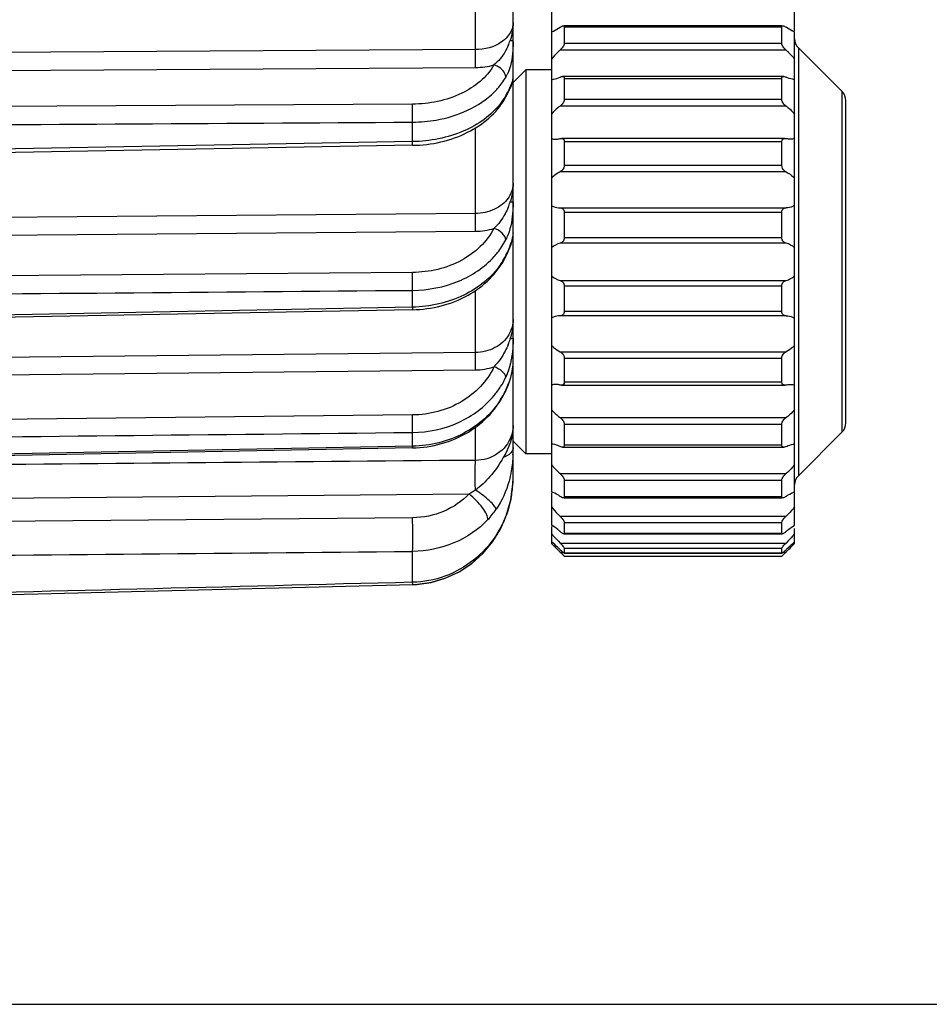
# Model space of a CAD drawing. Header units: millimetres. Extents: x 0 to 420, y 0 to 297.
# Tile 100 of 105: x 364 to 374, y 198 to 210. Entities that reach past the tile are written whole.
import ezdxf

# ---------------------------------------------------------------- set-up
doc = ezdxf.new("R2010")
doc.units = ezdxf.units.MM
doc.header["$LTSCALE"] = 23.1
doc.layers.get('0').update_dxf_attribs({"linetype": 'CONTINUOUS'})
doc.layers.add('DIM_PILOTEES', color=7, linetype='CONTINUOUS')
doc.styles.get("Standard").update_dxf_attribs({"font": 'txt', "width": 0.7})
doc.dimstyles.new('DIMSTYLE_1', dxfattribs={"dimtxt": 2.5, "dimasz": 3.5, "dimexe": 2, "dimexo": 0, "dimtad": 1, "dimlfac": 3.333333, "dimdsep": 46, "dimtxsty": 'Standard', "dimblk": '_FILLED', "dimblk1": '_FILLED', "dimblk2": '_FILLED', "dimcen": 0.09, "dimazin": 2, "dimtp": 0.5, "dimtm": 0.5, "dimtfac": 1, "dimtofl": 0, "dimtmove": 0, "dimatfit": 3, "dimldrblk": '_FILLED', "dimfxl": 0, "dimtolj": 1, "dimarcsym": 0})
doc.dimstyles.new('DIMSTYLE_5', dxfattribs={"dimtxt": 2.5, "dimasz": 3.5, "dimexe": 2, "dimexo": 0, "dimtad": 1, "dimlfac": 3.333333, "dimdsep": 46, "dimtxsty": 'Standard', "dimblk": '_FILLED', "dimblk1": '_FILLED', "dimblk2": '_FILLED', "dimcen": 0.09, "dimazin": 2, "dimtp": 0.3, "dimtm": 0.3, "dimtfac": 1, "dimtofl": 0, "dimtmove": 0, "dimatfit": 3, "dimldrblk": '_FILLED', "dimfxl": 0, "dimtolj": 1, "dimarcsym": 0})

# ---------------------------------------------------------------- blocks, each defined once
blk = doc.blocks.new('_FILLED')
at = {"color": 0, "linetype": 'ByBlock'}
blk.add_solid([(0, 0), (-1, 0.1429), (-1, -0.1429)], dxfattribs=at)
blk = doc.blocks.new('*D12')
at = {"layer": 'DIM_PILOTEES', "color": 2, "linetype": 'Continuous'}
for p, q in [((345.97, 279.813), (406.306, 279.813)), ((404.306, 279.813), (404.306, 238.938)), ((404.306, 198.063), (404.306, 238.938)), ((302.77, 198.063), (406.306, 198.063))]:
    blk.add_line(p, q, dxfattribs=at)
at = {"layer": 'DIM_PILOTEES', "color": 2, "linetype": 'Continuous', "xscale": 3.5, "yscale": 3.5, "zscale": 3.5}
for p, rotation in [((404.306, 279.813), 90), ((404.306, 198.063), 270)]:
    blk.add_blockref('_FILLED', p, dxfattribs=dict(at, rotation=rotation))
at = {"layer": 'DIM_PILOTEES', "color": 2, "linetype": 'Continuous', "insert": (401.181, 238.938), "char_height": 2.5, "width": 13.66071, "attachment_point": 2, "rotation": 90, "line_spacing_factor": 0.9}
blk.add_mtext('{\\ftxt;\\W0.0001;\\H0.0001;\\~}{\\ftxt;\\W3.6428571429;\\H2.5; }{\\ftxt;\\W0.0001;\\H0.0001;\\~}', dxfattribs=at)
blk = doc.blocks.new('*D14')
at = {"layer": 'DIM_PILOTEES', "color": 2, "linetype": 'Continuous'}
for p, q in [((340.27, 224.313), (401.306, 224.313)), ((399.306, 224.313), (399.306, 211.188)), ((399.306, 198.063), (399.306, 211.188)), ((302.77, 198.063), (401.306, 198.063))]:
    blk.add_line(p, q, dxfattribs=at)
at = {"layer": 'DIM_PILOTEES', "color": 2, "linetype": 'Continuous', "xscale": 3.5, "yscale": 3.5, "zscale": 3.5}
for p, rotation in [((399.306, 224.313), 90), ((399.306, 198.063), 270)]:
    blk.add_blockref('_FILLED', p, dxfattribs=dict(at, rotation=rotation))
at = {"layer": 'DIM_PILOTEES', "color": 2, "linetype": 'Continuous', "insert": (396.181, 211.188), "char_height": 2.5, "width": 10.71429, "attachment_point": 2, "rotation": 90, "line_spacing_factor": 0.9}
blk.add_mtext('{\\ftxt;\\W0.0001;\\H0.0001;\\~}{\\ftxt;\\W2.8571428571;\\H2.5; }{\\ftxt;\\W0.0001;\\H0.0001;\\~}', dxfattribs=at)

msp = doc.modelspace()

# ---------------------------------------------------------------- linework, layer by layer
at = {"color": 7, "linetype": 'Continuous'}
for p, q in [((369.37, 204.2354), (369.37, 211.0011)), ((368.9279, 209.2495), (368.9279, 210.5086)), ((369.82, 209.8465), (369.82, 204.0676)), ((372.67, 209.4685), (372.67, 209.8465)), ((372.52, 209.5275), (369.97, 209.5275)), ((369.97, 209.5153), (372.52, 209.5153)), ((369.97, 209.5153), (369.97, 209.3211)), ((372.52, 209.3211), (372.52, 209.5153)), ((372.67, 203.6786), (372.67, 209.4575)), ((372.52, 209.3211), (369.97, 209.3211)), ((368.9279, 209.2497), (355.4355, 209.1675)), ((372.5693, 209.2445), (369.9208, 209.2445)), ((373.2261, 208.7565), (372.714, 209.2686)), ((372.714, 209.2686), (372.714, 204.2565)), ((355.4368, 208.9583), (368.9292, 209.0396)), ((369.37, 208.8625), (369.52, 209.0125)), ((369.82, 209.0125), (369.52, 209.0125)), ((369.52, 209.0125), (369.52, 204.5125)), ((369.82, 208.8992), (369.8201, 208.8992)), ((372.5423, 208.9343), (369.9477, 208.9343)), ((369.97, 208.9117), (372.52, 208.9117)), ((369.97, 208.9117), (369.97, 208.6652)), ((372.52, 208.6652), (372.52, 208.9117)), ((372.67, 208.8992), (372.67, 208.8992)), ((373.2261, 204.7686), (373.2261, 208.7565)), ((368.1897, 208.6105), (354.2493, 208.5253)), ((369.2745, 208.6747), (369.2745, 208.6746)), ((372.52, 208.6652), (369.97, 208.6652)), ((373.27, 204.8747), (373.27, 208.6504)), ((372.5693, 208.5884), (369.9208, 208.5884)), ((368.191, 208.171), (368.191, 208.3992)), ((368.9279, 207.3291), (368.9279, 208.333)), ((368.191, 208.1707), (354.2506, 207.9134)), ((372.5551, 208.2085), (369.935, 208.2085)), ((369.935, 208.2085), (369.941, 208.2081)), ((369.97, 208.173), (372.52, 208.173)), ((369.97, 208.173), (369.97, 207.8897)), ((372.52, 207.8897), (372.52, 208.173)), ((368.1911, 208.1278), (354.2507, 207.8705)), ((372.5693, 207.8176), (369.9208, 207.8176)), ((372.52, 207.8897), (369.97, 207.8897)), ((368.9279, 207.3292), (355.4355, 207.2154)), ((369.9208, 207.3955), (372.5693, 207.3955)), ((369.97, 207.3457), (372.52, 207.3457)), ((369.97, 207.3457), (369.97, 207.0434)), ((372.52, 207.0434), (372.52, 207.3457)), ((355.4368, 207.0077), (368.9292, 207.1207)), ((369.37, 207.1017), (369.37, 207.1001)), ((372.5693, 206.9804), (369.9208, 206.9804)), ((372.52, 207.0434), (369.97, 207.0434)), ((369.2779, 206.8107), (369.2778, 206.8106)), ((368.1897, 206.6381), (354.2493, 206.52)), ((369.9208, 206.5447), (372.5693, 206.5447)), ((368.191, 206.2319), (368.191, 206.4284)), ((368.9279, 205.6992), (368.9279, 206.428)), ((369.97, 206.4817), (372.52, 206.4817)), ((369.97, 206.4817), (369.97, 206.1794)), ((372.52, 206.1794), (372.52, 206.4817)), ((368.191, 206.2317), (354.2506, 205.9655)), ((368.1912, 206.2016), (354.2508, 205.9354)), ((372.52, 206.1794), (369.97, 206.1794)), ((372.5693, 206.1296), (369.9208, 206.1296)), ((368.9279, 205.6994), (355.4355, 205.5559)), ((369.9208, 205.7075), (372.5693, 205.7075)), ((369.97, 205.6354), (372.52, 205.6354)), ((369.97, 205.6354), (369.97, 205.3521)), ((372.52, 205.3521), (372.52, 205.6354)), ((355.4368, 205.3532), (368.9292, 205.4959)), ((369.3697, 205.5603), (369.37, 205.5729)), ((369.2832, 205.2577), (369.2801, 205.2433)), ((369.935, 205.3166), (372.5551, 205.3166)), ((372.52, 205.3521), (369.97, 205.3521)), ((372.5551, 205.3166), (372.5491, 205.317)), ((368.1897, 204.968), (354.2493, 204.8191)), ((369.9208, 204.9367), (372.5693, 204.9367)), ((368.9279, 204.4358), (368.9279, 204.8265)), ((369.97, 204.8599), (372.52, 204.8599)), ((369.97, 204.8599), (369.97, 204.6134)), ((372.52, 204.6134), (372.52, 204.8599)), ((368.191, 204.6023), (368.191, 204.7637)), ((373.2261, 204.7686), (372.714, 204.2565)), ((368.191, 204.6021), (354.2506, 204.3315)), ((368.1913, 204.5827), (354.2509, 204.3122)), ((368.191, 204.6021), (368.1913, 204.5827)), ((369.37, 204.6625), (369.52, 204.5125)), ((369.37, 204.5882), (369.37, 204.573)), ((369.8201, 204.6259), (369.82, 204.6259)), ((369.9477, 204.5908), (372.5423, 204.5908)), ((372.52, 204.6134), (369.97, 204.6134)), ((372.67, 204.6259), (372.67, 204.6259)), ((369.82, 204.5125), (369.52, 204.5125)), ((369.9208, 204.2806), (372.5693, 204.2806)), ((369.97, 204.204), (372.52, 204.204)), ((369.97, 204.204), (369.97, 204.0098)), ((372.52, 204.0098), (372.52, 204.204)), ((355.4355, 203.924), (368.8534, 204.0429)), ((369.82, 204.0566), (369.82, 203.6786)), ((372.52, 204.0098), (369.97, 204.0098)), ((369.97, 203.9976), (372.52, 203.9976)), ((368.191, 203.764), (354.6436, 203.6383)), ((369.9208, 203.7804), (372.5693, 203.7804)), ((369.82, 203.6619), (369.82, 203.4628)), ((369.97, 203.7088), (372.52, 203.7088)), ((369.97, 203.7088), (369.97, 203.5791)), ((372.52, 203.5791), (372.52, 203.7088)), ((372.67, 203.4628), (372.67, 203.6377)), ((369.9655, 203.5744), (372.5246, 203.5744)), ((372.52, 203.5791), (369.97, 203.5791)), ((369.82, 203.4628), (369.8319, 203.4509)), ((369.8782, 203.4044), (369.8869, 203.3957)), ((369.9208, 203.4676), (372.5693, 203.4676)), ((369.97, 203.4055), (372.52, 203.4055)), ((369.97, 203.4055), (369.97, 203.3484)), ((372.52, 203.3484), (372.52, 203.4055)), ((372.67, 203.4628), (372.658, 203.4507)), ((368.191, 203.008), (368.191, 203.3687)), ((369.8869, 203.3957), (369.9024, 203.3802)), ((369.9024, 203.3802), (369.9146, 203.368)), ((369.9146, 203.368), (369.9177, 203.3649)), ((369.9177, 203.3649), (369.9208, 203.3618)), ((369.9208, 203.3618), (369.9503, 203.3618)), ((369.9208, 203.3618), (369.9314, 203.3512)), ((369.9314, 203.3512), (369.9523, 203.3303)), ((369.97, 203.3484), (369.9694, 203.3478)), ((369.9694, 203.3478), (372.5206, 203.3478)), ((372.52, 203.3484), (369.97, 203.3484)), ((369.97, 203.3131), (372.52, 203.3131)), ((372.5207, 203.3478), (372.52, 203.3484)), ((372.5398, 203.3618), (372.5693, 203.3618)), ((372.5407, 203.3332), (372.5586, 203.3512)), ((372.5586, 203.3512), (372.5693, 203.3618)), ((372.5724, 203.3649), (372.5693, 203.3618)), ((372.5724, 203.3649), (372.5693, 203.3618)), ((372.5755, 203.368), (372.5724, 203.3649)), ((372.5877, 203.3802), (372.5755, 203.368)), ((372.603, 203.3955), (372.5877, 203.3802)), ((355.2628, 202.6612), (368.1943, 202.9809))]:
    msp.add_line(p, q, dxfattribs=at)
for points in [[(369.2745, 208.6747), (369.2933, 208.7085), (369.3084, 208.7373), (369.3212, 208.7631), (369.3321, 208.7866), (369.3415, 208.8084), (369.3494, 208.8287), (369.3561, 208.8477), (369.3614, 208.8656), (369.3653, 208.8819), (369.3683, 208.8991), (369.37, 208.9198), (369.37, 208.9224)], [(369.3634, 207.0388), (369.3684, 207.0723), (369.37, 207.1001)], [(369.2779, 206.8107), (369.2996, 206.8552), (369.3232, 206.9094), (369.3414, 206.9578), (369.3546, 207.0008), (369.3634, 207.0388)], [(369.2802, 205.2434), (369.315, 205.3251), (369.3426, 205.4063), (369.3613, 205.4847), (369.3697, 205.5603)], [(368.1943, 202.981), (368.2396, 202.983), (368.4078, 203.0063), (368.5724, 203.0544), (368.7299, 203.1269), (368.8769, 203.2228), (369.0096, 203.3402), (369.1251, 203.4769), (369.2206, 203.63), (369.294, 203.7965), (369.3434, 203.9729), (369.3676, 204.1558), (369.37, 204.2354)], [(368.1943, 202.981), (368.2498, 202.9837), (368.4179, 203.0085), (368.5821, 203.0581), (368.7391, 203.132), (368.8852, 203.2292), (369.0169, 203.3478), (369.1312, 203.4854), (369.2254, 203.6392), (369.2974, 203.8061), (369.3454, 203.9828), (369.3678, 204.1629)]]:
    msp.add_lwpolyline(points, dxfattribs=at)
for centre, radius, start, end in [((368.725, 209.5541), 0.6408, 336.20509, 341.95656), ((372.82, 209.3747), 0.15, 180, 225), ((368.8586, 209.1657), 0.4884, 330.38082, 334.61378), ((373.12, 208.6504), 0.15, 0, 45), ((367.192, 208.1458), 0.9993, 358.9689, 1.42844), ((368.653, 207.6725), 0.713, 337.42389, 342.85629), ((368.5717, 207.7024), 0.7995, 342.52728, 343.39803), ((369.9799, 206.7487), 0.2391, 104.32301, 131.96508), ((372.5101, 206.7487), 0.2391, 48.03611, 75.67581), ((368.4861, 207.2388), 0.8942, 325.52784, 331.63618), ((368.5202, 207.2197), 0.8551, 331.67137, 333.16313), ((369.9802, 206.7769), 0.2397, 228.06777, 255.64414), ((372.5099, 206.7769), 0.2397, 284.35487, 311.93321), ((368.9986, 206.0992), 0.3731, 329.18067, 339.49745), ((368.5977, 206.0767), 0.7687, 338.20772, 343.4164), ((368.511, 206.1074), 0.8605, 343.10929, 344.7098), ((368.3963, 205.824), 0.9788, 327.65933, 334.98006), ((368.3565, 205.8491), 1.0258, 320.57332, 327.66406), ((368.41, 205.6627), 0.9626, 334.2892, 335.11797), ((368.3833, 205.6761), 0.9924, 327.81506, 334.26024), ((373.12, 204.8747), 0.15, 315, 360), ((367.4923, 204.5864), 1.8777, 357.38831, 359.58843), ((368.1245, 204.2356), 1.2455, 354.51924, 359.98904), ((372.82, 204.1504), 0.15, 135, 180), ((368.1168, 204.2363), 1.2533, 350.57677, 354.52326), ((368.1221, 204.2353), 1.2479, 345.85369, 350.57919), ((368.1308, 204.2333), 1.2389, 344.48639, 345.8488), ((368.3724, 204.4105), 0.9689, 316.41502, 325.55777), ((383.0804, 216.6061), 18.6704, 224.79739, 224.9988), ((358.2052, 217.804), 20.3692, 314.97871, 315.19799)]:
    msp.add_arc(centre, radius, start, end, dxfattribs=at)
for points in [[(369.37, 209.5663), (369.37, 209.4951), (369.3568, 209.4232), (369.3343, 209.3556)], [(369.37, 209.5663), (369.37, 209.5329), (369.3619, 209.4989), (369.3481, 209.4686)], [(369.3481, 209.4686), (369.337, 209.4443), (369.3222, 209.4216), (369.305, 209.4013)], [(368.9292, 209.0396), (369.0019, 209.0401), (369.0754, 209.0499), (369.1454, 209.0697)], [(369.2832, 208.7088), (369.2654, 208.6774), (369.2452, 208.6473), (369.2232, 208.6186)], [(369.2832, 208.7088), (369.2832, 208.6971), (369.2803, 208.6849), (369.2745, 208.6747)], [(354.2506, 208.3142), (358.8974, 208.3426), (363.5442, 208.3712), (368.191, 208.3992)], [(369.82, 208.2067), (369.8352, 208.2017), (369.8515, 208.1996), (369.8675, 208.1996)], [(369.9208, 208.2066), (369.9254, 208.2078), (369.9302, 208.2085), (369.935, 208.2085)], [(372.5551, 208.2085), (372.5599, 208.2085), (372.5647, 208.2078), (372.5693, 208.2066)], [(372.67, 208.2067), (372.6548, 208.2017), (372.6386, 208.1996), (372.6226, 208.1996)], [(369.37, 207.6848), (369.37, 207.6137), (369.3582, 207.5421), (369.3379, 207.474)], [(369.37, 207.6848), (369.37, 207.6476), (369.3621, 207.6098), (369.3481, 207.5753)], [(369.3481, 207.5753), (369.3386, 207.5521), (369.3263, 207.5298), (369.3118, 207.5093)], [(368.9292, 207.1207), (369.0021, 207.1213), (369.0759, 207.1326), (369.1454, 207.1547)], [(369.3105, 207.0812), (369.3025, 207.0601), (369.2934, 207.0393), (369.2832, 207.0192)], [(369.2832, 206.8337), (369.2832, 206.8258), (369.2814, 206.8177), (369.2779, 206.8107)], [(354.2506, 206.3106), (358.8974, 206.3499), (363.5442, 206.3894), (368.191, 206.4284)], [(369.37, 206.0879), (369.37, 206.0181), (369.3594, 205.9478), (369.341, 205.8805)], [(369.37, 206.0879), (369.37, 206.0474), (369.3622, 206.0064), (369.3481, 205.9685)], [(368.9292, 205.4959), (369.0023, 205.4967), (369.0763, 205.5093), (369.1454, 205.5334)], [(369.3676, 205.5315), (369.3691, 205.5453), (369.37, 205.5591), (369.37, 205.5729)], [(369.8675, 205.3255), (369.8515, 205.3255), (369.8352, 205.3234), (369.82, 205.3184)], [(369.935, 205.3166), (369.9302, 205.3166), (369.9254, 205.3173), (369.9208, 205.3185)], [(372.5693, 205.3185), (372.5647, 205.3173), (372.5599, 205.3166), (372.5551, 205.3166)], [(372.6226, 205.3255), (372.6386, 205.3255), (372.6548, 205.3234), (372.67, 205.3184)], [(369.37, 204.8458), (369.3701, 204.7145), (369.3216, 204.5822), (369.2548, 204.4692)], [(369.37, 204.8458), (369.37, 204.803), (369.3623, 204.7596), (369.3481, 204.7192)], [(354.2506, 204.6149), (358.8974, 204.6646), (363.5442, 204.7143), (368.191, 204.7636)], [(369.3681, 204.5009), (369.3652, 204.4377), (369.3588, 204.3745), (369.3481, 204.3121)], [(368.9279, 204.4365), (364.4304, 204.3956), (359.933, 204.3548), (355.4355, 204.3142)], [(368.9271, 204.0885), (368.9039, 204.0714), (368.879, 204.0563), (368.8534, 204.0429)], [(354.6436, 203.2441), (359.1594, 203.2854), (363.6752, 203.327), (368.191, 203.3687)], [(368.191, 203.0079), (363.8805, 202.8997), (359.57, 202.7942), (355.2596, 202.686)]]:
    msp.add_open_spline(points, degree=3, dxfattribs=at)
for points, knots in [([(369.9208, 209.5113), (369.9271, 209.5157), (369.9387, 209.5227), (369.9521, 209.5275), (369.9581, 209.5275)], [0, 0, 0, 0, 0.562443, 1, 1, 1, 1]), ([(369.9581, 209.5275), (369.9611, 209.5275), (369.9682, 209.5258), (369.97, 209.5186), (369.97, 209.5153)], [0, 0, 0, 0, 0.4798006, 1, 1, 1, 1]), ([(372.52, 209.5153), (372.52, 209.5186), (372.5219, 209.5258), (372.5289, 209.5275), (372.532, 209.5275)], [0, 0, 0, 0, 0.5203002, 1, 1, 1, 1]), ([(372.532, 209.5275), (372.538, 209.5275), (372.5513, 209.5227), (372.563, 209.5157), (372.5693, 209.5113)], [0, 0, 0, 0, 0.4375331, 1, 1, 1, 1]), ([(369.305, 209.4013), (369.2847, 209.3774), (369.18, 209.2855), (369.0345, 209.25), (368.9279, 209.2496)], [0, 0, 0, 0, 0.2270309, 1, 1, 1, 1]), ([(369.82, 209.4575), (369.8281, 209.4602), (369.8636, 209.4742), (369.8964, 209.4943), (369.9208, 209.5113)], [0, 0, 0, 0, 0.2221899, 1, 1, 1, 1]), ([(372.67, 209.4575), (372.662, 209.4602), (372.6265, 209.4742), (372.5936, 209.4943), (372.5693, 209.5113)], [0, 0, 0, 0, 0.2221909, 1, 1, 1, 1]), ([(369.3114, 209.2956), (369.301, 209.272), (369.2581, 209.1885), (369.1981, 209.1129), (369.1454, 209.0697)], [0, 0, 0, 0, 0.2739818, 1, 1, 1, 1]), ([(369.37, 209.3453), (369.37, 209.3095), (369.366, 209.1777), (369.3413, 209.0434), (369.2999, 208.9563)], [0, 0, 0, 0, 0.2709087, 1, 1, 1, 1]), ([(369.37, 209.3453), (369.37, 209.349), (369.3526, 209.3523), (369.3432, 209.3545), (369.3343, 209.3556)], [0, 0, 0, 0, 0.2910173, 1, 1, 1, 1]), ([(369.97, 209.3211), (369.97, 209.3144), (369.9654, 209.2998), (369.9497, 209.2732), (369.933, 209.2551), (369.9208, 209.2445)], [0, 0, 0, 0, 0.2171965, 0.4782396, 1, 1, 1, 1]), ([(372.5693, 209.2445), (372.5571, 209.2551), (372.5404, 209.2732), (372.5247, 209.2998), (372.52, 209.3144), (372.52, 209.3211)], [0, 0, 0, 0, 0.5218054, 0.7829084, 1, 1, 1, 1]), ([(368.9292, 209.0397), (368.9288, 209.0549), (368.9276, 209.1249), (368.9273, 209.1949), (368.9279, 209.2496)], [0, 0, 0, 0, 0.2185007, 1, 1, 1, 1]), ([(369.9208, 209.2445), (369.9118, 209.2368), (369.8756, 209.2041), (369.8425, 209.1677), (369.82, 209.1383)], [0, 0, 0, 0, 0.2421195, 1, 1, 1, 1]), ([(372.5693, 209.2445), (372.5783, 209.2368), (372.6145, 209.2041), (372.6476, 209.1677), (372.67, 209.1383)], [0, 0, 0, 0, 0.2421138, 1, 1, 1, 1]), ([(369.1454, 209.0697), (369.0621, 208.9239), (368.7553, 208.6822), (368.3866, 208.6117), (368.1897, 208.6105)], [0, 0, 0, 0, 0.4602137, 1, 1, 1, 1]), ([(369.2832, 208.9243), (369.2832, 208.9385), (369.2646, 209.0073), (369.1981, 209.0543), (369.1454, 209.0697)], [0, 0, 0, 0, 0.2061653, 1, 1, 1, 1]), ([(369.1489, 208.7512), (369.1623, 208.7645), (369.2126, 208.8176), (369.2563, 208.8771), (369.2832, 208.9243)], [0, 0, 0, 0, 0.2580615, 1, 1, 1, 1]), ([(369.331, 208.8007), (369.3426, 208.8256), (369.3586, 208.8655), (369.37, 208.908), (369.37, 208.9237)], [0, 0, 0, 0, 0.6368341, 1, 1, 1, 1]), ([(369.8201, 208.8992), (369.828, 208.8992), (369.863, 208.9024), (369.8965, 208.915), (369.9208, 208.9269)], [0, 0, 0, 0, 0.2265075, 1, 1, 1, 1]), ([(369.9208, 208.9269), (369.9231, 208.928), (369.9316, 208.9318), (369.9409, 208.9343), (369.9477, 208.9343)], [0, 0, 0, 0, 0.2731764, 1, 1, 1, 1]), ([(369.9477, 208.9343), (369.9532, 208.9343), (369.9662, 208.9311), (369.97, 208.9179), (369.97, 208.9117)], [0, 0, 0, 0, 0.4689582, 1, 1, 1, 1]), ([(372.52, 208.9117), (372.52, 208.9179), (372.5239, 208.9312), (372.5368, 208.9343), (372.5423, 208.9343)], [0, 0, 0, 0, 0.5311767, 1, 1, 1, 1]), ([(372.5423, 208.9343), (372.5445, 208.9343), (372.5538, 208.9335), (372.5628, 208.9301), (372.5693, 208.9269)], [0, 0, 0, 0, 0.2276952, 1, 1, 1, 1]), ([(372.67, 208.8992), (372.6621, 208.8992), (372.6271, 208.9024), (372.5936, 208.915), (372.5693, 208.9269)], [0, 0, 0, 0, 0.2265076, 1, 1, 1, 1]), ([(368.191, 208.3992), (368.2839, 208.3998), (368.6261, 208.4295), (368.9702, 208.5741), (369.1489, 208.7512)], [0, 0, 0, 0, 0.2698442, 1, 1, 1, 1]), ([(369.2832, 208.7088), (369.2878, 208.717), (369.3046, 208.7472), (369.3204, 208.7779), (369.331, 208.8007)], [0, 0, 0, 0, 0.273464, 1, 1, 1, 1]), ([(368.191, 208.3992), (368.1912, 208.4154), (368.1915, 208.4859), (368.191, 208.5563), (368.1897, 208.6106)], [0, 0, 0, 0, 0.2301291, 1, 1, 1, 1]), ([(369.2232, 208.6186), (369.1138, 208.4763), (368.7815, 208.2482), (368.3954, 208.1746), (368.191, 208.171)], [0, 0, 0, 0, 0.4676049, 1, 1, 1, 1]), ([(368.1911, 208.1278), (368.4122, 208.1319), (368.8335, 208.2199), (369.1776, 208.5038), (369.2745, 208.6747)], [0, 0, 0, 0, 0.5294374, 1, 1, 1, 1]), ([(369.97, 208.6652), (369.97, 208.6494), (369.9554, 208.6193), (369.9333, 208.5972), (369.9208, 208.5884)], [0, 0, 0, 0, 0.5073524, 1, 1, 1, 1]), ([(372.5693, 208.5884), (372.5567, 208.5972), (372.5346, 208.6193), (372.52, 208.6494), (372.52, 208.6652)], [0, 0, 0, 0, 0.4926886, 1, 1, 1, 1]), ([(369.9208, 208.5884), (369.9118, 208.5821), (369.8749, 208.5544), (369.842, 208.5215), (369.82, 208.4941)], [0, 0, 0, 0, 0.2381481, 1, 1, 1, 1]), ([(372.5693, 208.5884), (372.5783, 208.5821), (372.6151, 208.5544), (372.6481, 208.5215), (372.67, 208.4941)], [0, 0, 0, 0, 0.2381418, 1, 1, 1, 1]), ([(369.8675, 208.1996), (369.8718, 208.1996), (369.8898, 208.2002), (369.9076, 208.2033), (369.9208, 208.2066)], [0, 0, 0, 0, 0.2432487, 1, 1, 1, 1]), ([(369.941, 208.2081), (369.9484, 208.2071), (369.965, 208.1998), (369.97, 208.1819), (369.97, 208.173)], [0, 0, 0, 0, 0.4533398, 1, 1, 1, 1]), ([(372.52, 208.173), (372.52, 208.1829), (372.5269, 208.2031), (372.5467, 208.2085), (372.5551, 208.2085)], [0, 0, 0, 0, 0.5408332, 1, 1, 1, 1]), ([(372.6226, 208.1996), (372.6183, 208.1996), (372.6003, 208.2002), (372.5825, 208.2033), (372.5693, 208.2066)], [0, 0, 0, 0, 0.2432567, 1, 1, 1, 1]), ([(369.9208, 207.8176), (369.9118, 207.8131), (369.8747, 207.7926), (369.8417, 207.765), (369.82, 207.741)], [0, 0, 0, 0, 0.2369118, 1, 1, 1, 1]), ([(369.97, 207.8897), (369.97, 207.8815), (369.9635, 207.8516), (369.9404, 207.8272), (369.9208, 207.8176)], [0, 0, 0, 0, 0.2726612, 1, 1, 1, 1]), ([(372.5693, 207.8176), (372.5632, 207.8205), (372.5383, 207.8366), (372.52, 207.8667), (372.52, 207.8897)], [0, 0, 0, 0, 0.2270364, 1, 1, 1, 1]), ([(372.5693, 207.8176), (372.5783, 207.8131), (372.6153, 207.7926), (372.6484, 207.765), (372.67, 207.741)], [0, 0, 0, 0, 0.2369044, 1, 1, 1, 1]), ([(369.3118, 207.5093), (369.272, 207.4527), (369.1507, 207.3599), (369.0039, 207.3296), (368.9279, 207.3291)], [0, 0, 0, 0, 0.4764107, 1, 1, 1, 1]), ([(369.37, 207.4647), (369.37, 207.4307), (369.3664, 207.3012), (369.3446, 207.1706), (369.3105, 207.0812)], [0, 0, 0, 0, 0.2620375, 1, 1, 1, 1]), ([(369.37, 207.4647), (369.37, 207.4639), (369.3651, 207.4644), (369.3598, 207.463), (369.3478, 207.4629), (369.3393, 207.4625), (369.3343, 207.4623)], [0, 0, 0, 0, 0.0702892, 0.2674216, 0.5810911, 1, 1, 1, 1]), ([(368.9292, 207.1207), (368.9288, 207.1372), (368.9277, 207.2067), (368.9272, 207.2762), (368.9279, 207.3291)], [0, 0, 0, 0, 0.2378163, 1, 1, 1, 1]), ([(369.3114, 207.3988), (369.301, 207.3738), (369.258, 207.2849), (369.1981, 207.2034), (369.1454, 207.1547)], [0, 0, 0, 0, 0.2737295, 1, 1, 1, 1]), ([(369.82, 207.4234), (369.8276, 207.4186), (369.8588, 207.4022), (369.8946, 207.3956), (369.9208, 207.3955)], [0, 0, 0, 0, 0.2543371, 1, 1, 1, 1]), ([(369.9208, 207.3955), (369.9323, 207.3955), (369.9592, 207.3871), (369.97, 207.3596), (369.97, 207.3457)], [0, 0, 0, 0, 0.4517313, 1, 1, 1, 1]), ([(372.52, 207.3457), (372.52, 207.3596), (372.5309, 207.3871), (372.5578, 207.3955), (372.5693, 207.3955)], [0, 0, 0, 0, 0.5483023, 1, 1, 1, 1]), ([(372.67, 207.4234), (372.6625, 207.4186), (372.6313, 207.4022), (372.5955, 207.3956), (372.5693, 207.3955)], [0, 0, 0, 0, 0.2543382, 1, 1, 1, 1]), ([(369.1454, 207.1547), (369.065, 206.9968), (368.7691, 206.7248), (368.3878, 206.6397), (368.1897, 206.6381)], [0, 0, 0, 0, 0.4720957, 1, 1, 1, 1]), ([(369.2832, 207.0192), (369.2831, 207.0483), (369.2402, 207.1101), (369.1814, 207.143), (369.1454, 207.1547)], [0, 0, 0, 0, 0.4345103, 1, 1, 1, 1]), ([(369.331, 206.9395), (369.3375, 206.9563), (369.3559, 207.0088), (369.37, 207.064), (369.37, 207.1018)], [0, 0, 0, 0, 0.3227938, 1, 1, 1, 1]), ([(369.1489, 206.8248), (369.1623, 206.8398), (369.2132, 206.9001), (369.2566, 206.9669), (369.2832, 207.0192)], [0, 0, 0, 0, 0.2552898, 1, 1, 1, 1]), ([(369.97, 207.0434), (369.97, 207.028), (369.9586, 206.999), (369.9331, 206.9835), (369.9208, 206.9804)], [0, 0, 0, 0, 0.5480764, 1, 1, 1, 1]), ([(372.5693, 206.9804), (372.557, 206.9835), (372.5314, 206.999), (372.52, 207.028), (372.52, 207.0434)], [0, 0, 0, 0, 0.4519593, 1, 1, 1, 1]), ([(369.2832, 206.8337), (369.2879, 206.843), (369.3049, 206.8777), (369.3207, 206.9131), (369.331, 206.9395)], [0, 0, 0, 0, 0.2679812, 1, 1, 1, 1]), ([(368.191, 206.4284), (368.3742, 206.4301), (368.7299, 206.4966), (369.0356, 206.6986), (369.1489, 206.8248)], [0, 0, 0, 0, 0.5194026, 1, 1, 1, 1]), ([(368.1912, 206.2016), (368.4152, 206.2059), (368.8512, 206.3101), (369.1847, 206.6266), (369.2779, 206.8107)], [0, 0, 0, 0, 0.5206797, 1, 1, 1, 1]), ([(368.191, 206.4284), (368.1912, 206.4431), (368.1915, 206.513), (368.1909, 206.5829), (368.1897, 206.6381)], [0, 0, 0, 0, 0.2100587, 1, 1, 1, 1]), ([(369.2232, 206.7327), (369.1172, 206.578), (368.7929, 206.3217), (368.3964, 206.2357), (368.191, 206.2319)], [0, 0, 0, 0, 0.4771582, 1, 1, 1, 1]), ([(369.9208, 206.5447), (369.9331, 206.5416), (369.9586, 206.5261), (369.97, 206.4971), (369.97, 206.4817)], [0, 0, 0, 0, 0.4519593, 1, 1, 1, 1]), ([(372.52, 206.4817), (372.52, 206.4971), (372.5314, 206.5261), (372.557, 206.5416), (372.5693, 206.5447)], [0, 0, 0, 0, 0.5480764, 1, 1, 1, 1]), ([(368.191, 206.2317), (368.191, 206.2274), (368.1909, 206.2202), (368.1918, 206.21), (368.1904, 206.2057), (368.1919, 206.2016), (368.1912, 206.2016)], [0, 0, 0, 0, 0.4274527, 0.7429639, 0.9354919, 1, 1, 1, 1]), ([(369.97, 206.1794), (369.97, 206.1655), (369.9592, 206.138), (369.9323, 206.1296), (369.9208, 206.1296)], [0, 0, 0, 0, 0.5483023, 1, 1, 1, 1]), ([(372.5693, 206.1296), (372.5578, 206.1296), (372.5309, 206.138), (372.52, 206.1655), (372.52, 206.1794)], [0, 0, 0, 0, 0.4517313, 1, 1, 1, 1]), ([(369.9208, 206.1296), (369.8946, 206.1295), (369.8588, 206.1229), (369.8276, 206.1065), (369.82, 206.1017)], [0, 0, 0, 0, 0.7456655, 1, 1, 1, 1]), ([(372.5693, 206.1296), (372.5955, 206.1295), (372.6313, 206.1229), (372.6625, 206.1065), (372.67, 206.1017)], [0, 0, 0, 0, 0.7456622, 1, 1, 1, 1]), ([(369.319, 205.908), (369.2812, 205.8446), (369.1614, 205.7367), (369.0067, 205.6999), (368.9279, 205.6992)], [0, 0, 0, 0, 0.4837231, 1, 1, 1, 1]), ([(369.37, 205.8724), (369.37, 205.8315), (369.3647, 205.6745), (369.3324, 205.5158), (369.2832, 205.4101)], [0, 0, 0, 0, 0.2595369, 1, 1, 1, 1]), ([(369.37, 205.8724), (369.37, 205.8683), (369.3541, 205.8614), (369.3432, 205.859), (369.3343, 205.8574)], [0, 0, 0, 0, 0.3133831, 1, 1, 1, 1]), ([(369.3114, 205.7914), (369.301, 205.7654), (369.2578, 205.6723), (369.1979, 205.5864), (369.1454, 205.5334)], [0, 0, 0, 0, 0.27275, 1, 1, 1, 1]), ([(369.82, 205.7841), (369.8275, 205.7758), (369.8574, 205.7458), (369.8928, 205.7213), (369.9208, 205.7075)], [0, 0, 0, 0, 0.2646548, 1, 1, 1, 1]), ([(372.67, 205.7841), (372.6625, 205.7758), (372.6327, 205.7458), (372.5972, 205.7213), (372.5693, 205.7075)], [0, 0, 0, 0, 0.2646581, 1, 1, 1, 1]), ([(368.9292, 205.4959), (368.9289, 205.5134), (368.9278, 205.5812), (368.9271, 205.6489), (368.9279, 205.6992)], [0, 0, 0, 0, 0.2577589, 1, 1, 1, 1]), ([(369.9208, 205.7075), (369.9268, 205.7046), (369.9518, 205.6885), (369.97, 205.6584), (369.97, 205.6354)], [0, 0, 0, 0, 0.2270364, 1, 1, 1, 1]), ([(372.52, 205.6354), (372.52, 205.6436), (372.5266, 205.6735), (372.5497, 205.6979), (372.5693, 205.7075)], [0, 0, 0, 0, 0.2726612, 1, 1, 1, 1]), ([(369.1454, 205.5334), (369.067, 205.3652), (368.7809, 205.0692), (368.389, 204.9701), (368.1897, 204.968)], [0, 0, 0, 0, 0.4820427, 1, 1, 1, 1]), ([(369.2832, 205.4101), (369.2831, 205.4362), (369.2355, 205.4914), (369.1807, 205.5209), (369.1454, 205.5334)], [0, 0, 0, 0, 0.4102404, 1, 1, 1, 1]), ([(369.2832, 205.2577), (369.2951, 205.2835), (369.3328, 205.3714), (369.3605, 205.4646), (369.3676, 205.5315)], [0, 0, 0, 0, 0.2971102, 1, 1, 1, 1]), ([(369.9208, 205.3185), (369.9163, 205.3196), (369.8988, 205.3236), (369.8808, 205.3255), (369.8675, 205.3255)], [0, 0, 0, 0, 0.2573841, 1, 1, 1, 1]), ([(369.97, 205.3521), (369.97, 205.3422), (369.9632, 205.322), (369.9434, 205.3166), (369.935, 205.3166)], [0, 0, 0, 0, 0.5408332, 1, 1, 1, 1]), ([(372.5491, 205.317), (372.5417, 205.318), (372.5251, 205.3253), (372.52, 205.3432), (372.52, 205.3521)], [0, 0, 0, 0, 0.4533398, 1, 1, 1, 1]), ([(372.5693, 205.3185), (372.5738, 205.3196), (372.5913, 205.3236), (372.6093, 205.3255), (372.6226, 205.3255)], [0, 0, 0, 0, 0.2573849, 1, 1, 1, 1]), ([(368.191, 204.7637), (368.375, 204.7657), (368.7372, 204.8413), (369.0379, 205.0625), (369.1489, 205.1976)], [0, 0, 0, 0, 0.5127192, 1, 1, 1, 1]), ([(369.2232, 205.1475), (369.1196, 204.9827), (368.8028, 204.7036), (368.3974, 204.6062), (368.191, 204.6023)], [0, 0, 0, 0, 0.4852806, 1, 1, 1, 1]), ([(368.1913, 204.5827), (368.4177, 204.5871), (368.8657, 204.7062), (369.1897, 205.0485), (369.2801, 205.2433)], [0, 0, 0, 0, 0.5133254, 1, 1, 1, 1]), ([(369.82, 205.031), (369.8276, 205.0216), (369.8578, 204.9868), (369.8929, 204.9562), (369.9208, 204.9367)], [0, 0, 0, 0, 0.2618861, 1, 1, 1, 1]), ([(372.67, 205.031), (372.6625, 205.0216), (372.6323, 204.9868), (372.5972, 204.9562), (372.5693, 204.9367)], [0, 0, 0, 0, 0.2618899, 1, 1, 1, 1]), ([(368.191, 204.7636), (368.1912, 204.7765), (368.1915, 204.8447), (368.1908, 204.9128), (368.1897, 204.9681)], [0, 0, 0, 0, 0.1893014, 1, 1, 1, 1]), ([(369.9208, 204.9367), (369.9333, 204.9279), (369.9554, 204.9058), (369.97, 204.8757), (369.97, 204.8599)], [0, 0, 0, 0, 0.4926886, 1, 1, 1, 1]), ([(372.52, 204.8599), (372.52, 204.8757), (372.5346, 204.9058), (372.5567, 204.9279), (372.5693, 204.9367)], [0, 0, 0, 0, 0.5073524, 1, 1, 1, 1]), ([(369.3481, 204.7192), (369.3194, 204.6377), (369.2006, 204.4878), (369.0186, 204.4361), (368.9279, 204.4358)], [0, 0, 0, 0, 0.4879081, 1, 1, 1, 1]), ([(369.3701, 204.5882), (369.3701, 204.5767), (369.3554, 204.5191), (369.2974, 204.486), (369.2548, 204.4692)], [0, 0, 0, 0, 0.2002274, 1, 1, 1, 1]), ([(369.9208, 204.5982), (369.9122, 204.6024), (369.8803, 204.6165), (369.8455, 204.6259), (369.8201, 204.6259)], [0, 0, 0, 0, 0.2741916, 1, 1, 1, 1]), ([(369.9477, 204.5908), (369.9456, 204.5908), (369.9362, 204.5916), (369.9273, 204.595), (369.9208, 204.5982)], [0, 0, 0, 0, 0.2276952, 1, 1, 1, 1]), ([(369.97, 204.6134), (369.97, 204.6072), (369.9662, 204.5939), (369.9532, 204.5908), (369.9477, 204.5908)], [0, 0, 0, 0, 0.5311767, 1, 1, 1, 1]), ([(372.5423, 204.5908), (372.5368, 204.5908), (372.5239, 204.594), (372.52, 204.6072), (372.52, 204.6134)], [0, 0, 0, 0, 0.4689582, 1, 1, 1, 1]), ([(372.5693, 204.5982), (372.567, 204.5971), (372.5585, 204.5933), (372.5491, 204.5908), (372.5423, 204.5908)], [0, 0, 0, 0, 0.2731764, 1, 1, 1, 1]), ([(372.5693, 204.5982), (372.5779, 204.6024), (372.6098, 204.6165), (372.6446, 204.6259), (372.67, 204.6259)], [0, 0, 0, 0, 0.2741814, 1, 1, 1, 1]), ([(369.2548, 204.4692), (369.2099, 204.39), (369.1129, 204.2514), (368.991, 204.1322), (368.9271, 204.0885)], [0, 0, 0, 0, 0.54058, 1, 1, 1, 1]), ([(368.9271, 204.0885), (368.9266, 204.1221), (368.9257, 204.2378), (368.9244, 204.3537), (368.9279, 204.4358)], [0, 0, 0, 0, 0.2902131, 1, 1, 1, 1]), ([(369.82, 204.3868), (369.8276, 204.3768), (369.8585, 204.3389), (369.8932, 204.3042), (369.9208, 204.2806)], [0, 0, 0, 0, 0.2567982, 1, 1, 1, 1]), ([(372.67, 204.3868), (372.6624, 204.3768), (372.6316, 204.3389), (372.5968, 204.3042), (372.5693, 204.2806)], [0, 0, 0, 0, 0.2568023, 1, 1, 1, 1]), ([(369.3481, 204.3121), (369.3411, 204.2718), (369.3068, 204.1139), (369.2399, 203.9621), (369.1715, 203.8625)], [0, 0, 0, 0, 0.2527709, 1, 1, 1, 1]), ([(369.9208, 204.2806), (369.933, 204.27), (369.9497, 204.2519), (369.9654, 204.2253), (369.97, 204.2107), (369.97, 204.204)], [0, 0, 0, 0, 0.5218054, 0.7829084, 1, 1, 1, 1]), ([(372.52, 204.204), (372.52, 204.2107), (372.5247, 204.2253), (372.5404, 204.2519), (372.5571, 204.27), (372.5693, 204.2806)], [0, 0, 0, 0, 0.2171965, 0.4782396, 1, 1, 1, 1]), ([(368.8534, 204.0429), (368.7702, 203.9557), (368.5612, 203.8144), (368.3148, 203.7652), (368.191, 203.764)], [0, 0, 0, 0, 0.4933292, 1, 1, 1, 1]), ([(369.0742, 203.7419), (369.0751, 203.7612), (369.0575, 203.8112), (368.9895, 203.9174), (368.9125, 203.9951), (368.8534, 204.0429)], [0, 0, 0, 0, 0.1525419, 0.4003505, 1, 1, 1, 1]), ([(369.1715, 203.8625), (369.1684, 203.8775), (369.143, 203.9135), (369.0899, 203.9679), (369.0144, 204.0295), (368.9569, 204.0695), (368.9272, 204.0885)], [0, 0, 0, 0, 0.1365022, 0.376008, 0.6852405, 1, 1, 1, 1]), ([(369.9208, 204.0138), (369.9121, 204.0198), (369.8804, 204.0408), (369.8463, 204.059), (369.82, 204.0676)], [0, 0, 0, 0, 0.2756508, 1, 1, 1, 1]), ([(369.9581, 203.9976), (369.9521, 203.9976), (369.9387, 204.0024), (369.9271, 204.0094), (369.9208, 204.0138)], [0, 0, 0, 0, 0.4375331, 1, 1, 1, 1]), ([(369.97, 204.0098), (369.97, 204.0065), (369.9682, 203.9993), (369.9611, 203.9976), (369.9581, 203.9976)], [0, 0, 0, 0, 0.5203002, 1, 1, 1, 1]), ([(372.532, 203.9976), (372.5289, 203.9976), (372.5219, 203.9993), (372.52, 204.0065), (372.52, 204.0098)], [0, 0, 0, 0, 0.4798006, 1, 1, 1, 1]), ([(372.5693, 204.0138), (372.563, 204.0094), (372.5513, 204.0024), (372.538, 203.9976), (372.532, 203.9976)], [0, 0, 0, 0, 0.562443, 1, 1, 1, 1]), ([(372.5693, 204.0138), (372.5779, 204.0198), (372.6097, 204.0408), (372.6438, 204.059), (372.67, 204.0676)], [0, 0, 0, 0, 0.275642, 1, 1, 1, 1]), ([(369.3246, 203.9019), (369.2904, 203.7786), (369.1827, 203.5408), (368.9193, 203.2518), (368.5778, 203.0593), (368.3196, 203.0108), (368.191, 203.008)], [0, 0, 0, 0, 0.2492021, 0.4990408, 0.7493698, 1, 1, 1, 1]), ([(369.82, 203.8919), (369.8431, 203.8621), (369.8764, 203.8244), (369.9119, 203.789), (369.9208, 203.7804)], [0, 0, 0, 0, 0.7524113, 1, 1, 1, 1]), ([(372.67, 203.8919), (372.6469, 203.8621), (372.6136, 203.8244), (372.5782, 203.789), (372.5693, 203.7804)], [0, 0, 0, 0, 0.752415, 1, 1, 1, 1]), ([(368.191, 203.3687), (368.1935, 203.4234), (368.1932, 203.5553), (368.1925, 203.6871), (368.191, 203.7643)], [0, 0, 0, 0, 0.4148831, 1, 1, 1, 1]), ([(369.9208, 203.7804), (369.9326, 203.7689), (369.9489, 203.7509), (369.9646, 203.7265), (369.97, 203.7142), (369.97, 203.7088)], [0, 0, 0, 0, 0.5604806, 0.8166813, 1, 1, 1, 1]), ([(372.52, 203.7088), (372.52, 203.7142), (372.5255, 203.7265), (372.5412, 203.7509), (372.5575, 203.7689), (372.5693, 203.7804)], [0, 0, 0, 0, 0.1834147, 0.4395678, 1, 1, 1, 1]), ([(369.0742, 203.7419), (368.9633, 203.6255), (368.6846, 203.437), (368.3561, 203.3706), (368.191, 203.3687)], [0, 0, 0, 0, 0.493339, 1, 1, 1, 1]), ([(369.9208, 203.6022), (369.9121, 203.6097), (369.8798, 203.6367), (369.846, 203.6622), (369.82, 203.6786)], [0, 0, 0, 0, 0.2712307, 1, 1, 1, 1]), ([(372.5693, 203.6022), (372.578, 203.6097), (372.6103, 203.6367), (372.6441, 203.6622), (372.67, 203.6786)], [0, 0, 0, 0, 0.2712233, 1, 1, 1, 1]), ([(369.82, 203.5773), (369.8278, 203.568), (369.8603, 203.5305), (369.8944, 203.4944), (369.9208, 203.4676)], [0, 0, 0, 0, 0.2434033, 1, 1, 1, 1]), ([(369.9655, 203.5744), (369.9626, 203.5744), (369.9557, 203.5771), (369.9405, 203.586), (369.9288, 203.5953), (369.9208, 203.6022)], [0, 0, 0, 0, 0.1656003, 0.4010446, 1, 1, 1, 1]), ([(369.97, 203.5791), (369.97, 203.5778), (369.9694, 203.5751), (369.9667, 203.5744), (369.9655, 203.5744)], [0, 0, 0, 0, 0.5095169, 1, 1, 1, 1]), ([(372.5246, 203.5744), (372.5234, 203.5744), (372.5207, 203.5751), (372.52, 203.5778), (372.52, 203.5791)], [0, 0, 0, 0, 0.4903653, 1, 1, 1, 1]), ([(372.5693, 203.6022), (372.5613, 203.5953), (372.5496, 203.586), (372.5344, 203.5771), (372.5275, 203.5744), (372.5246, 203.5744)], [0, 0, 0, 0, 0.5989236, 0.8343684, 1, 1, 1, 1]), ([(372.67, 203.5773), (372.6623, 203.568), (372.6297, 203.5305), (372.5957, 203.4944), (372.5693, 203.4676)], [0, 0, 0, 0, 0.2434071, 1, 1, 1, 1]), ([(369.9208, 203.3892), (369.912, 203.3976), (369.8789, 203.4295), (369.8452, 203.4608), (369.82, 203.4834)], [0, 0, 0, 0, 0.2645048, 1, 1, 1, 1]), ([(369.9208, 203.4676), (369.9266, 203.4617), (369.9377, 203.45), (369.9526, 203.4328), (369.9631, 203.4194), (369.9684, 203.4106), (369.97, 203.4069), (369.97, 203.4055)], [0, 0, 0, 0, 0.3109446, 0.6075197, 0.8572172, 0.9461153, 1, 1, 1, 1]), ([(372.52, 203.4055), (372.52, 203.4069), (372.5217, 203.4106), (372.5269, 203.4194), (372.5375, 203.4328), (372.5524, 203.45), (372.5635, 203.4617), (372.5693, 203.4676)], [0, 0, 0, 0, 0.0539271, 0.1428657, 0.392531, 0.6890602, 1, 1, 1, 1]), ([(372.5693, 203.3892), (372.578, 203.3976), (372.6112, 203.4295), (372.6449, 203.4608), (372.67, 203.4834)], [0, 0, 0, 0, 0.2644985, 1, 1, 1, 1]), ([(369.9694, 203.3478), (369.9685, 203.3478), (369.9661, 203.3493), (369.9598, 203.3535), (369.9497, 203.3623), (369.9358, 203.3748), (369.9259, 203.3842), (369.9208, 203.3892)], [0, 0, 0, 0, 0.0430668, 0.1226167, 0.3614389, 0.6641946, 1, 1, 1, 1]), ([(369.9523, 203.3303), (369.9546, 203.328), (369.9586, 203.3242), (369.9647, 203.3178), (369.9671, 203.3164), (369.97, 203.3126), (369.97, 203.3131)], [0, 0, 0, 0, 0.3957009, 0.7164417, 0.9279151, 1, 1, 1, 1]), ([(372.52, 203.3131), (372.52, 203.3124), (372.5235, 203.317), (372.5264, 203.3187), (372.5334, 203.3261), (372.538, 203.3306), (372.5407, 203.3332)], [0, 0, 0, 0, 0.0744942, 0.2896503, 0.6104743, 1, 1, 1, 1]), ([(372.5693, 203.3892), (372.5641, 203.3842), (372.5543, 203.3748), (372.5404, 203.3623), (372.5302, 203.3535), (372.524, 203.3493), (372.5216, 203.3478), (372.5207, 203.3478)], [0, 0, 0, 0, 0.3357962, 0.6385921, 0.8774048, 0.956975, 1, 1, 1, 1]), ([(368.1943, 202.9809), (368.1937, 202.9809), (368.1936, 202.9847), (368.1917, 202.9919), (368.1915, 203.0014), (368.191, 203.008)], [0, 0, 0, 0, 0.0749654, 0.276005, 1, 1, 1, 1])]:
    msp.add_open_spline(points, degree=3, knots=knots, dxfattribs=at)

# ---------------------------------------------------------------- dimensions: what is measured, and where the dimension line sits
at = {"layer": 'DIM_PILOTEES', "color": 2, "linetype": 'Continuous'}
for base, p1, text, dimstyle, picture, middle in [((404.306, 198.0625), (345.97, 279.8125), '{\\ftxt;\\W0.0001;\\H0.0001;\\~}{\\ftxt;\\W3.6428571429;\\H2.5; }{\\ftxt;\\W0.0001;\\H0.0001;\\~}', 'DIMSTYLE_1', '*D12', (404.306, 238.5804)), ((399.306, 198.0625), (340.27, 224.3125), '{\\ftxt;\\W0.0001;\\H0.0001;\\~}{\\ftxt;\\W2.8571428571;\\H2.5; }{\\ftxt;\\W0.0001;\\H0.0001;\\~}', 'DIMSTYLE_5', '*D14', (399.306, 210.8304))]:
    dim = msp.add_linear_dim(base=base, p1=p1, p2=(302.77, 198.0625), angle=270, text=text, dimstyle=dimstyle, dxfattribs=at)
    dim.commit()
    dim.dimension.update_dxf_attribs({"geometry": picture, "text_midpoint": middle, "dimtype": 160})

doc.saveas('drawing.dxf')
